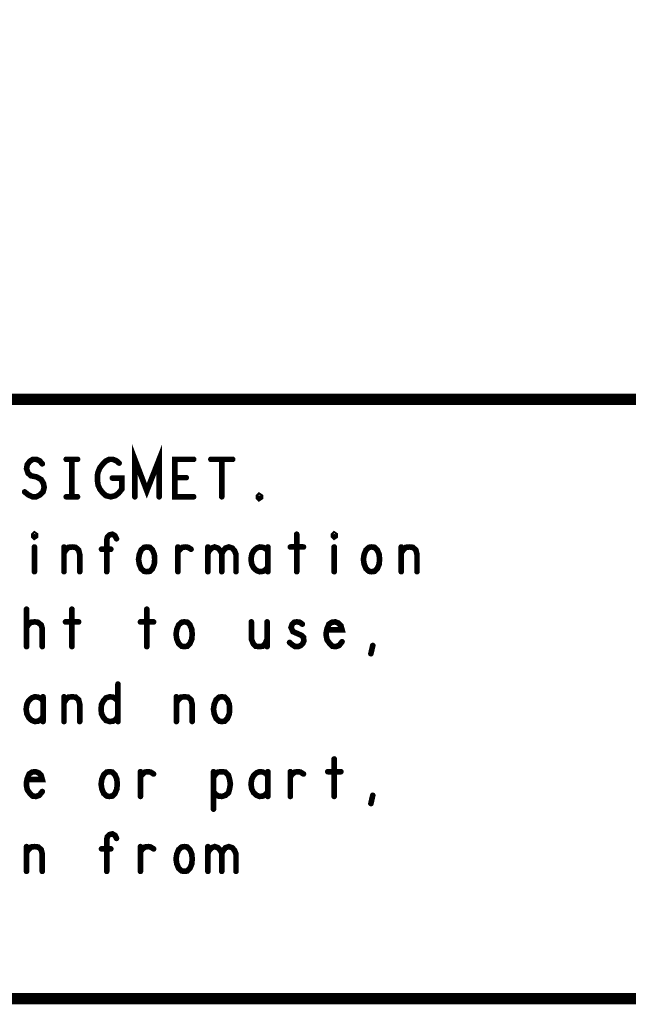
# Model space of a CAD drawing. Extents: x 23.5 to 56.6, y 21.5 to 42.6.
# Tile 25 of 29: x 48.7 to 50.3, y 21.5 to 24.2. Entities that reach past the tile are written whole.
import ezdxf

# ---------------------------------------------------------------- set-up
doc = ezdxf.new("R2010")
doc.units = 0
doc.layers.add('1', color=2, linetype='CONTINUOUS')

msp = doc.modelspace()

# ---------------------------------------------------------------- linework, layer by layer
at = {"layer": '1'}
for points, const_width in [([(23.545, 21.545), (56.545, 21.545), (56.545, 42.545), (23.545, 42.545), (23.545, 21.545)], 0.03), ([(50.345, 23.145), (44.47, 23.145), (44.47, 21.545)], 0.03), ([(48.975, 22.885), (48.975, 22.985), (49.007, 22.901), (49.04, 22.985), (49.04, 22.885)], 0.015), ([(48.681, 22.898), (48.691, 22.89), (48.702, 22.885), (48.712, 22.885), (48.722, 22.89), (48.73, 22.898), (48.733, 22.91), (48.731, 22.921), (48.725, 22.931), (48.713, 22.938), (48.698, 22.941), (48.69, 22.948), (48.686, 22.96), (48.688, 22.971), (48.695, 22.98), (48.703, 22.985), (48.712, 22.985), (48.721, 22.981), (48.728, 22.973)], 0.015), ([(48.792, 22.985), (48.822, 22.985)], 0.015), ([(48.807, 22.985), (48.807, 22.885)], 0.015), ([(48.915, 22.935), (48.94, 22.935), (48.94, 22.905), (48.932, 22.895), (48.923, 22.888), (48.911, 22.885), (48.898, 22.888), (48.89, 22.895), (48.882, 22.905), (48.877, 22.916), (48.875, 22.93), (48.875, 22.941), (48.877, 22.951), (48.882, 22.963), (48.89, 22.973), (48.897, 22.98), (48.907, 22.985), (48.916, 22.985), (48.926, 22.981), (48.933, 22.975)], 0.015), ([(49.132, 22.885), (49.082, 22.885), (49.082, 22.985), (49.132, 22.985)], 0.015), ([(49.178, 22.985), (49.236, 22.985)], 0.015), ([(49.207, 22.985), (49.207, 22.885)], 0.015), ([(49.112, 22.936), (49.082, 22.936)], 0.015), ([(49.307, 22.881), (49.305, 22.883), (49.305, 22.886), (49.307, 22.888), (49.31, 22.886), (49.31, 22.883), (49.307, 22.881)], 0.015), ([(48.792, 22.885), (48.822, 22.885)], 0.015), ([(48.707, 22.778), (48.705, 22.78), (48.705, 22.783), (48.707, 22.785), (48.71, 22.783), (48.71, 22.78), (48.707, 22.778)], 0.015), ([(48.9, 22.685), (48.9, 22.77), (48.902, 22.778), (48.907, 22.783), (48.915, 22.785), (48.922, 22.781), (48.926, 22.773)], 0.015), ([(49.407, 22.785), (49.407, 22.685)], 0.015), ([(49.507, 22.778), (49.505, 22.78), (49.505, 22.783), (49.507, 22.785), (49.51, 22.783), (49.51, 22.78), (49.507, 22.778)], 0.015), ([(48.707, 22.751), (48.707, 22.685)], 0.015), ([(48.786, 22.735), (48.791, 22.743), (48.798, 22.75), (48.808, 22.751), (48.817, 22.75), (48.825, 22.743), (48.828, 22.731), (48.828, 22.685)], 0.015), ([(48.786, 22.685), (48.786, 22.751)], 0.015), ([(48.911, 22.745), (48.886, 22.745)], 0.015), ([(49.007, 22.685), (49, 22.686), (48.992, 22.693), (48.987, 22.705), (48.985, 22.718), (48.987, 22.731), (48.992, 22.743), (49, 22.75), (49.007, 22.751), (49.015, 22.75), (49.022, 22.743), (49.027, 22.731), (49.028, 22.718), (49.027, 22.705), (49.022, 22.693), (49.015, 22.686), (49.007, 22.685)], 0.015), ([(49.09, 22.738), (49.096, 22.745), (49.102, 22.75), (49.111, 22.751), (49.117, 22.75), (49.125, 22.745)], 0.015), ([(49.09, 22.685), (49.09, 22.751)], 0.015), ([(49.17, 22.733), (49.173, 22.741), (49.18, 22.748), (49.188, 22.751), (49.197, 22.748), (49.203, 22.741), (49.207, 22.733), (49.207, 22.685)], 0.015), ([(49.17, 22.685), (49.17, 22.751)], 0.015), ([(49.207, 22.733), (49.211, 22.741), (49.217, 22.748), (49.226, 22.751), (49.235, 22.748), (49.241, 22.741), (49.245, 22.731), (49.245, 22.685)], 0.015), ([(49.33, 22.74), (49.325, 22.746), (49.317, 22.75), (49.308, 22.751), (49.3, 22.748), (49.292, 22.741), (49.287, 22.731), (49.285, 22.718), (49.287, 22.705), (49.292, 22.695), (49.3, 22.688), (49.308, 22.685), (49.317, 22.686), (49.325, 22.691), (49.33, 22.698)], 0.015), ([(49.33, 22.685), (49.33, 22.751)], 0.015), ([(49.39, 22.751), (49.425, 22.751)], 0.015), ([(49.507, 22.751), (49.507, 22.685)], 0.015), ([(49.607, 22.685), (49.6, 22.686), (49.592, 22.693), (49.587, 22.705), (49.585, 22.718), (49.587, 22.731), (49.592, 22.743), (49.6, 22.75), (49.607, 22.751), (49.615, 22.75), (49.622, 22.743), (49.627, 22.731), (49.628, 22.718), (49.627, 22.705), (49.622, 22.693), (49.615, 22.686), (49.607, 22.685)], 0.015), ([(49.686, 22.735), (49.691, 22.743), (49.698, 22.75), (49.708, 22.751), (49.717, 22.75), (49.725, 22.743), (49.728, 22.731), (49.728, 22.685)], 0.015), ([(49.686, 22.685), (49.686, 22.751)], 0.015), ([(48.686, 22.485), (48.686, 22.585)], 0.015), ([(48.807, 22.585), (48.807, 22.485)], 0.015), ([(49.007, 22.585), (49.007, 22.485)], 0.015), ([(48.686, 22.536), (48.692, 22.545), (48.698, 22.55), (48.708, 22.551), (48.716, 22.55), (48.725, 22.543), (48.728, 22.533), (48.728, 22.485)], 0.015), ([(48.79, 22.551), (48.825, 22.551)], 0.015), ([(48.99, 22.551), (49.025, 22.551)], 0.015), ([(49.107, 22.485), (49.1, 22.486), (49.092, 22.493), (49.087, 22.505), (49.085, 22.518), (49.087, 22.531), (49.092, 22.543), (49.1, 22.55), (49.107, 22.551), (49.115, 22.55), (49.122, 22.543), (49.127, 22.531), (49.128, 22.518), (49.127, 22.505), (49.122, 22.493), (49.115, 22.486), (49.107, 22.485)], 0.015), ([(49.286, 22.551), (49.286, 22.505), (49.291, 22.493), (49.298, 22.486), (49.307, 22.485), (49.316, 22.486), (49.323, 22.493), (49.328, 22.505)], 0.015), ([(49.328, 22.485), (49.328, 22.551)], 0.015), ([(49.388, 22.496), (49.395, 22.49), (49.403, 22.485), (49.411, 22.485), (49.418, 22.488), (49.423, 22.493), (49.426, 22.5), (49.425, 22.51), (49.42, 22.515), (49.397, 22.525), (49.392, 22.536), (49.395, 22.545), (49.4, 22.55), (49.407, 22.551), (49.415, 22.55), (49.422, 22.545)], 0.015), ([(49.488, 22.53), (49.528, 22.53), (49.525, 22.541), (49.518, 22.548), (49.51, 22.551), (49.501, 22.55), (49.493, 22.545), (49.488, 22.533), (49.486, 22.523), (49.486, 22.513), (49.488, 22.503), (49.495, 22.493), (49.502, 22.486), (49.511, 22.485), (49.52, 22.488), (49.528, 22.498)], 0.015), ([(49.605, 22.466), (49.61, 22.488)], 0.015), ([(48.93, 22.385), (48.93, 22.285)], 0.015), ([(48.73, 22.34), (48.725, 22.346), (48.717, 22.35), (48.708, 22.351), (48.7, 22.348), (48.692, 22.341), (48.687, 22.331), (48.685, 22.318), (48.687, 22.305), (48.692, 22.295), (48.7, 22.288), (48.708, 22.285), (48.717, 22.286), (48.725, 22.291), (48.73, 22.298)], 0.015), ([(48.73, 22.285), (48.73, 22.351)], 0.015), ([(48.786, 22.335), (48.791, 22.343), (48.798, 22.35), (48.808, 22.351), (48.817, 22.35), (48.825, 22.343), (48.828, 22.331), (48.828, 22.285)], 0.015), ([(48.786, 22.285), (48.786, 22.351)], 0.015), ([(48.93, 22.3), (48.925, 22.291), (48.917, 22.286), (48.908, 22.285), (48.898, 22.288), (48.891, 22.296), (48.886, 22.306), (48.885, 22.318), (48.886, 22.33), (48.891, 22.34), (48.898, 22.348), (48.908, 22.351), (48.917, 22.35), (48.923, 22.346), (48.93, 22.34)], 0.015), ([(49.086, 22.335), (49.091, 22.343), (49.098, 22.35), (49.108, 22.351), (49.117, 22.35), (49.125, 22.343), (49.128, 22.331), (49.128, 22.285)], 0.015), ([(49.086, 22.285), (49.086, 22.351)], 0.015), ([(49.207, 22.285), (49.2, 22.286), (49.192, 22.293), (49.187, 22.305), (49.185, 22.318), (49.187, 22.331), (49.192, 22.343), (49.2, 22.35), (49.207, 22.351), (49.215, 22.35), (49.222, 22.343), (49.227, 22.331), (49.228, 22.318), (49.227, 22.305), (49.222, 22.293), (49.215, 22.286), (49.207, 22.285)], 0.015), ([(49.507, 22.185), (49.507, 22.085)], 0.015), ([(48.688, 22.13), (48.728, 22.13), (48.725, 22.141), (48.718, 22.148), (48.71, 22.151), (48.701, 22.15), (48.693, 22.145), (48.688, 22.133), (48.686, 22.123), (48.686, 22.113), (48.688, 22.103), (48.695, 22.093), (48.702, 22.086), (48.711, 22.085), (48.72, 22.088), (48.728, 22.098)], 0.015), ([(48.907, 22.085), (48.9, 22.086), (48.892, 22.093), (48.887, 22.105), (48.885, 22.118), (48.887, 22.131), (48.892, 22.143), (48.9, 22.15), (48.907, 22.151), (48.915, 22.15), (48.922, 22.143), (48.927, 22.131), (48.928, 22.118), (48.927, 22.105), (48.922, 22.093), (48.915, 22.086), (48.907, 22.085)], 0.015), ([(48.99, 22.138), (48.996, 22.145), (49.002, 22.15), (49.011, 22.151), (49.017, 22.15), (49.025, 22.145)], 0.015), ([(48.99, 22.085), (48.99, 22.151)], 0.015), ([(49.185, 22.136), (49.191, 22.145), (49.197, 22.15), (49.207, 22.151), (49.216, 22.15), (49.225, 22.141), (49.228, 22.13), (49.23, 22.118), (49.228, 22.106), (49.225, 22.095), (49.217, 22.088), (49.207, 22.085), (49.198, 22.086), (49.19, 22.091), (49.185, 22.098)], 0.015), ([(49.185, 22.051), (49.185, 22.151)], 0.015), ([(49.33, 22.14), (49.325, 22.146), (49.317, 22.15), (49.308, 22.151), (49.3, 22.148), (49.292, 22.141), (49.287, 22.131), (49.285, 22.118), (49.287, 22.105), (49.292, 22.095), (49.3, 22.088), (49.308, 22.085), (49.317, 22.086), (49.325, 22.091), (49.33, 22.098)], 0.015), ([(49.33, 22.085), (49.33, 22.151)], 0.015), ([(49.39, 22.138), (49.396, 22.145), (49.402, 22.15), (49.411, 22.151), (49.417, 22.15), (49.425, 22.145)], 0.015), ([(49.39, 22.085), (49.39, 22.151)], 0.015), ([(49.49, 22.151), (49.525, 22.151)], 0.015), ([(49.605, 22.066), (49.61, 22.088)], 0.015), ([(48.9, 21.885), (48.9, 21.97), (48.902, 21.978), (48.907, 21.983), (48.915, 21.985), (48.922, 21.981), (48.926, 21.973)], 0.015), ([(48.686, 21.935), (48.691, 21.943), (48.698, 21.95), (48.708, 21.951), (48.717, 21.95), (48.725, 21.943), (48.728, 21.931), (48.728, 21.885)], 0.015), ([(48.686, 21.885), (48.686, 21.951)], 0.015), ([(48.911, 21.945), (48.886, 21.945)], 0.015), ([(48.99, 21.938), (48.996, 21.945), (49.002, 21.95), (49.011, 21.951), (49.017, 21.95), (49.025, 21.945)], 0.015), ([(48.99, 21.885), (48.99, 21.951)], 0.015), ([(49.107, 21.885), (49.1, 21.886), (49.092, 21.893), (49.087, 21.905), (49.085, 21.918), (49.087, 21.931), (49.092, 21.943), (49.1, 21.95), (49.107, 21.951), (49.115, 21.95), (49.122, 21.943), (49.127, 21.931), (49.128, 21.918), (49.127, 21.905), (49.122, 21.893), (49.115, 21.886), (49.107, 21.885)], 0.015), ([(49.17, 21.933), (49.173, 21.941), (49.18, 21.948), (49.188, 21.951), (49.197, 21.948), (49.203, 21.941), (49.207, 21.933), (49.207, 21.885)], 0.015), ([(49.17, 21.885), (49.17, 21.951)], 0.015), ([(49.207, 21.933), (49.211, 21.941), (49.217, 21.948), (49.226, 21.951), (49.235, 21.948), (49.241, 21.941), (49.245, 21.931), (49.245, 21.885)], 0.015)]:
    msp.add_lwpolyline(points, dxfattribs=dict(at, const_width=const_width))
at = {"layer": '1', "const_width": 0.0075}
for points in [[(48.73175, 22.973, 1), (48.72425, 22.973, 1)], [(48.79575, 22.985, 1), (48.78825, 22.985, 1)], [(48.81075, 22.985, 1), (48.80325, 22.985, 1)], [(48.82575, 22.985, 1), (48.81825, 22.985, 1)], [(48.93675, 22.975, 1), (48.92925, 22.975, 1)], [(49.13575, 22.985, 1), (49.12825, 22.985, 1)], [(49.18175, 22.985, 1), (49.17425, 22.985, 1)], [(49.21075, 22.985, 1), (49.20325, 22.985, 1)], [(49.23975, 22.985, 1), (49.23225, 22.985, 1)], [(48.91875, 22.935, 1), (48.91125, 22.935, 1)], [(49.08575, 22.936, 1), (49.07825, 22.936, 1)], [(49.11575, 22.936, 1), (49.10825, 22.936, 1)], [(48.68475, 22.898, 1), (48.67725, 22.898, 1)], [(48.79575, 22.885, 1), (48.78825, 22.885, 1)], [(48.81075, 22.885, 1), (48.80325, 22.885, 1)], [(48.82575, 22.885, 1), (48.81825, 22.885, 1)], [(48.97875, 22.885, 1), (48.97125, 22.885, 1)], [(49.04375, 22.885, 1), (49.03625, 22.885, 1)], [(49.13575, 22.885, 1), (49.12825, 22.885, 1)], [(49.21075, 22.885, 1), (49.20325, 22.885, 1)], [(49.31075, 22.881, 1), (49.30325, 22.881, 1)], [(49.31075, 22.881, 1), (49.30325, 22.881, 1)], [(49.41075, 22.785, 1), (49.40325, 22.785, 1)], [(48.71075, 22.778, 1), (48.70325, 22.778, 1)], [(48.71075, 22.778, 1), (48.70325, 22.778, 1)], [(48.92975, 22.773, 1), (48.92225, 22.773, 1)], [(49.51075, 22.778, 1), (49.50325, 22.778, 1)], [(49.51075, 22.778, 1), (49.50325, 22.778, 1)], [(48.71075, 22.751, 1), (48.70325, 22.751, 1)], [(48.78975, 22.751, 1), (48.78225, 22.751, 1)], [(48.78975, 22.735, 1), (48.78225, 22.735, 1)], [(48.88975, 22.745, 1), (48.88225, 22.745, 1)], [(48.91475, 22.745, 1), (48.90725, 22.745, 1)], [(49.09375, 22.751, 1), (49.08625, 22.751, 1)], [(49.09375, 22.738, 1), (49.08625, 22.738, 1)], [(49.12875, 22.745, 1), (49.12125, 22.745, 1)], [(49.17375, 22.751, 1), (49.16625, 22.751, 1)], [(49.17375, 22.733, 1), (49.16625, 22.733, 1)], [(49.21075, 22.733, 1), (49.20325, 22.733, 1)], [(49.33375, 22.751, 1), (49.32625, 22.751, 1)], [(49.33375, 22.74, 1), (49.32625, 22.74, 1)], [(49.39375, 22.751, 1), (49.38625, 22.751, 1)], [(49.42875, 22.751, 1), (49.42125, 22.751, 1)], [(49.51075, 22.751, 1), (49.50325, 22.751, 1)], [(49.68975, 22.751, 1), (49.68225, 22.751, 1)], [(49.68975, 22.735, 1), (49.68225, 22.735, 1)], [(48.71075, 22.685, 1), (48.70325, 22.685, 1)], [(48.78975, 22.685, 1), (48.78225, 22.685, 1)], [(48.83175, 22.685, 1), (48.82425, 22.685, 1)], [(48.90375, 22.685, 1), (48.89625, 22.685, 1)], [(49.01075, 22.685, 1), (49.00325, 22.685, 1)], [(49.01075, 22.685, 1), (49.00325, 22.685, 1)], [(49.09375, 22.685, 1), (49.08625, 22.685, 1)], [(49.17375, 22.685, 1), (49.16625, 22.685, 1)], [(49.21075, 22.685, 1), (49.20325, 22.685, 1)], [(49.24875, 22.685, 1), (49.24125, 22.685, 1)], [(49.33375, 22.698, 1), (49.32625, 22.698, 1)], [(49.33375, 22.685, 1), (49.32625, 22.685, 1)], [(49.41075, 22.685, 1), (49.40325, 22.685, 1)], [(49.51075, 22.685, 1), (49.50325, 22.685, 1)], [(49.61075, 22.685, 1), (49.60325, 22.685, 1)], [(49.61075, 22.685, 1), (49.60325, 22.685, 1)], [(49.68975, 22.685, 1), (49.68225, 22.685, 1)], [(49.73175, 22.685, 1), (49.72425, 22.685, 1)], [(48.68975, 22.585, 1), (48.68225, 22.585, 1)], [(48.81075, 22.585, 1), (48.80325, 22.585, 1)], [(49.01075, 22.585, 1), (49.00325, 22.585, 1)], [(48.79375, 22.551, 1), (48.78625, 22.551, 1)], [(48.82875, 22.551, 1), (48.82125, 22.551, 1)], [(48.99375, 22.551, 1), (48.98625, 22.551, 1)], [(49.02875, 22.551, 1), (49.02125, 22.551, 1)], [(49.28975, 22.551, 1), (49.28225, 22.551, 1)], [(49.33175, 22.551, 1), (49.32425, 22.551, 1)], [(48.68975, 22.536, 1), (48.68225, 22.536, 1)], [(49.42575, 22.545, 1), (49.41825, 22.545, 1)], [(49.49175, 22.53, 1), (49.48425, 22.53, 1)], [(49.33175, 22.505, 1), (49.32425, 22.505, 1)], [(49.39175, 22.496, 1), (49.38425, 22.496, 1)], [(49.53175, 22.498, 1), (49.52425, 22.498, 1)], [(48.68975, 22.485, 1), (48.68225, 22.485, 1)], [(48.73175, 22.485, 1), (48.72425, 22.485, 1)], [(48.81075, 22.485, 1), (48.80325, 22.485, 1)], [(49.01075, 22.485, 1), (49.00325, 22.485, 1)], [(49.11075, 22.485, 1), (49.10325, 22.485, 1)], [(49.11075, 22.485, 1), (49.10325, 22.485, 1)], [(49.33175, 22.485, 1), (49.32425, 22.485, 1)], [(49.61375, 22.488, 1), (49.60625, 22.488, 1)], [(49.60875, 22.466, 1), (49.60125, 22.466, 1)], [(48.93375, 22.385, 1), (48.92625, 22.385, 1)], [(48.73375, 22.351, 1), (48.72625, 22.351, 1)], [(48.73375, 22.34, 1), (48.72625, 22.34, 1)], [(48.78975, 22.351, 1), (48.78225, 22.351, 1)], [(48.93375, 22.34, 1), (48.92625, 22.34, 1)], [(49.08975, 22.351, 1), (49.08225, 22.351, 1)], [(48.78975, 22.335, 1), (48.78225, 22.335, 1)], [(49.08975, 22.335, 1), (49.08225, 22.335, 1)], [(48.73375, 22.298, 1), (48.72625, 22.298, 1)], [(48.73375, 22.285, 1), (48.72625, 22.285, 1)], [(48.78975, 22.285, 1), (48.78225, 22.285, 1)], [(48.83175, 22.285, 1), (48.82425, 22.285, 1)], [(48.93375, 22.3, 1), (48.92625, 22.3, 1)], [(48.93375, 22.285, 1), (48.92625, 22.285, 1)], [(49.08975, 22.285, 1), (49.08225, 22.285, 1)], [(49.13175, 22.285, 1), (49.12425, 22.285, 1)], [(49.21075, 22.285, 1), (49.20325, 22.285, 1)], [(49.21075, 22.285, 1), (49.20325, 22.285, 1)], [(49.51075, 22.185, 1), (49.50325, 22.185, 1)], [(48.69175, 22.13, 1), (48.68425, 22.13, 1)], [(48.99375, 22.151, 1), (48.98625, 22.151, 1)], [(48.99375, 22.138, 1), (48.98625, 22.138, 1)], [(49.02875, 22.145, 1), (49.02125, 22.145, 1)], [(49.18875, 22.151, 1), (49.18125, 22.151, 1)], [(49.18875, 22.136, 1), (49.18125, 22.136, 1)], [(49.33375, 22.151, 1), (49.32625, 22.151, 1)], [(49.33375, 22.14, 1), (49.32625, 22.14, 1)], [(49.39375, 22.151, 1), (49.38625, 22.151, 1)], [(49.39375, 22.138, 1), (49.38625, 22.138, 1)], [(49.42875, 22.145, 1), (49.42125, 22.145, 1)], [(49.49375, 22.151, 1), (49.48625, 22.151, 1)], [(49.52875, 22.151, 1), (49.52125, 22.151, 1)], [(48.73175, 22.098, 1), (48.72425, 22.098, 1)], [(48.91075, 22.085, 1), (48.90325, 22.085, 1)], [(48.91075, 22.085, 1), (48.90325, 22.085, 1)], [(48.99375, 22.085, 1), (48.98625, 22.085, 1)], [(49.18875, 22.098, 1), (49.18125, 22.098, 1)], [(49.33375, 22.098, 1), (49.32625, 22.098, 1)], [(49.33375, 22.085, 1), (49.32625, 22.085, 1)], [(49.39375, 22.085, 1), (49.38625, 22.085, 1)], [(49.51075, 22.085, 1), (49.50325, 22.085, 1)], [(49.61375, 22.088, 1), (49.60625, 22.088, 1)], [(49.18875, 22.051, 1), (49.18125, 22.051, 1)], [(49.60875, 22.066, 1), (49.60125, 22.066, 1)], [(48.92975, 21.973, 1), (48.92225, 21.973, 1)], [(48.68975, 21.951, 1), (48.68225, 21.951, 1)], [(48.88975, 21.945, 1), (48.88225, 21.945, 1)], [(48.91475, 21.945, 1), (48.90725, 21.945, 1)], [(48.99375, 21.951, 1), (48.98625, 21.951, 1)], [(49.02875, 21.945, 1), (49.02125, 21.945, 1)], [(49.17375, 21.951, 1), (49.16625, 21.951, 1)], [(48.68975, 21.935, 1), (48.68225, 21.935, 1)], [(48.99375, 21.938, 1), (48.98625, 21.938, 1)], [(49.17375, 21.933, 1), (49.16625, 21.933, 1)], [(49.21075, 21.933, 1), (49.20325, 21.933, 1)], [(48.68975, 21.885, 1), (48.68225, 21.885, 1)], [(48.73175, 21.885, 1), (48.72425, 21.885, 1)], [(48.90375, 21.885, 1), (48.89625, 21.885, 1)], [(48.99375, 21.885, 1), (48.98625, 21.885, 1)], [(49.11075, 21.885, 1), (49.10325, 21.885, 1)], [(49.11075, 21.885, 1), (49.10325, 21.885, 1)], [(49.17375, 21.885, 1), (49.16625, 21.885, 1)], [(49.21075, 21.885, 1), (49.20325, 21.885, 1)], [(49.24875, 21.885, 1), (49.24125, 21.885, 1)]]:
    msp.add_lwpolyline(points, format="xyb", close=True, dxfattribs=at)

doc.saveas('drawing.dxf')
